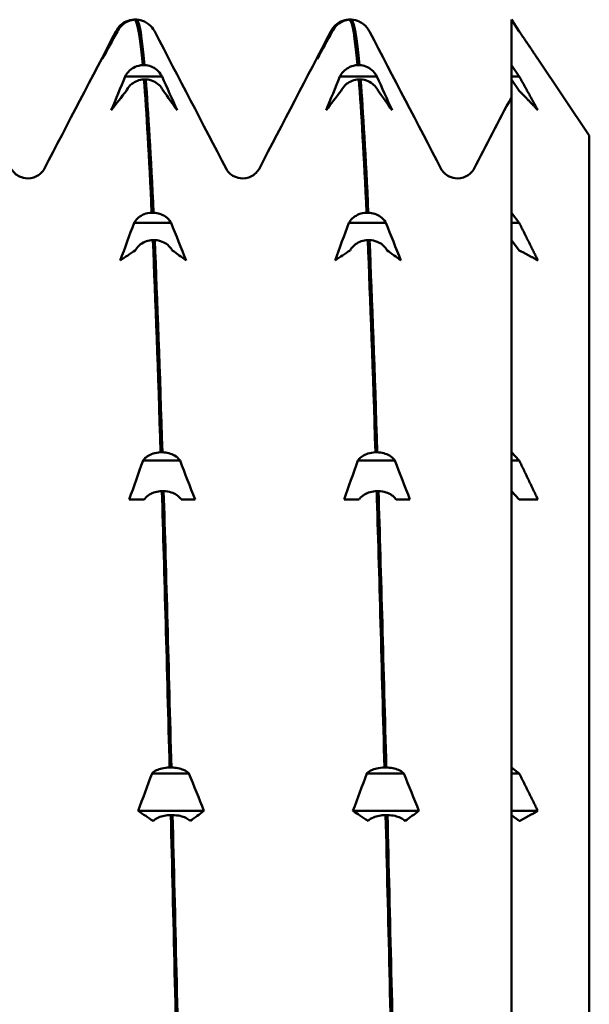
# Model space of a CAD drawing. Header units: millimetres. Extents: x 79 to 341, y 53 to 270.
# Tile 12 of 32: x 177 to 183, y 83 to 94. Entities that reach past the tile are written whole.
import ezdxf

# ---------------------------------------------------------------- set-up
doc = ezdxf.new("R2010")
doc.units = ezdxf.units.MM
doc.layers.add('Видимый контур (ГОСТ)', color=7, linetype='Continuous', lineweight=50)

msp = doc.modelspace()

# ---------------------------------------------------------------- linework, layer by layer
at = {"layer": 'Видимый контур (ГОСТ)'}
for p, q in [((178.018, 94.01), (178.031, 94.01)), ((178.05, 94.01), (178.031, 94.01)), ((180.329, 94.01), (180.342, 94.01)), ((180.361, 94.01), (180.342, 94.01)), ((182.08, 94.01), (182.08, 93.52)), ((182.165, 93.883), (182.08, 94.01)), ((177.828, 93.883), (177.834, 93.893)), ((177.842, 93.883), (177.828, 93.883)), ((177.847, 93.893), (177.842, 93.883)), ((180.14, 93.883), (180.145, 93.893)), ((180.153, 93.883), (180.14, 93.883)), ((180.158, 93.893), (180.153, 93.883)), ((182.918, 92.762), (182.365, 93.587)), ((178.114, 93.52), (178.133, 93.52)), ((180.425, 93.52), (180.445, 93.52)), ((182.08, 93.398), (182.08, 93.52)), ((182.08, 93.52), (182.165, 93.398)), ((177.925, 93.398), (177.93, 93.407)), ((178.322, 93.398), (177.925, 93.398)), ((178.146, 93.367), (178.127, 93.367)), ((178.317, 93.407), (178.322, 93.398)), ((180.236, 93.398), (180.241, 93.407)), ((180.634, 93.398), (180.236, 93.398)), ((180.458, 93.367), (180.438, 93.367)), ((180.628, 93.407), (180.634, 93.398)), ((182.165, 93.398), (182.08, 93.398)), ((182.08, 93.367), (182.08, 93.398)), ((182.165, 93.244), (182.08, 93.367)), ((182.08, 93.367), (182.08, 91.931)), ((177.943, 93.254), (177.938, 93.244)), ((178.335, 93.244), (178.33, 93.254)), ((180.254, 93.254), (180.249, 93.244)), ((180.647, 93.244), (180.642, 93.254)), ((182.918, 92.762), (182.918, 62.012)), ((178.21, 91.931), (178.23, 91.931)), ((180.522, 91.931), (180.541, 91.931)), ((182.08, 91.821), (182.08, 91.931)), ((182.08, 91.931), (182.165, 91.821)), ((178.021, 91.821), (178.026, 91.83)), ((178.419, 91.821), (178.021, 91.821)), ((178.413, 91.83), (178.419, 91.821)), ((180.332, 91.821), (180.338, 91.83)), ((180.73, 91.821), (180.332, 91.821)), ((180.725, 91.83), (180.73, 91.821)), ((182.165, 91.821), (182.08, 91.821)), ((182.08, 91.635), (182.08, 91.821)), ((178.243, 91.635), (178.223, 91.635)), ((180.554, 91.635), (180.535, 91.635)), ((182.165, 91.525), (182.08, 91.635)), ((182.08, 91.635), (182.08, 89.35)), ((178.039, 91.534), (178.034, 91.525)), ((178.432, 91.525), (178.427, 91.534)), ((180.351, 91.534), (180.346, 91.525)), ((180.743, 91.525), (180.738, 91.534)), ((178.306, 89.35), (178.326, 89.35)), ((180.618, 89.35), (180.637, 89.35)), ((182.08, 89.261), (182.08, 89.35)), ((182.08, 89.35), (182.165, 89.261)), ((178.117, 89.261), (178.123, 89.268)), ((178.515, 89.261), (178.117, 89.261)), ((178.51, 89.268), (178.515, 89.261)), ((180.429, 89.261), (180.434, 89.268)), ((180.826, 89.261), (180.429, 89.261)), ((180.821, 89.268), (180.826, 89.261)), ((182.165, 89.261), (182.08, 89.261)), ((182.08, 88.932), (182.08, 89.261)), ((178.339, 88.932), (178.32, 88.932)), ((180.65, 88.932), (180.631, 88.932)), ((182.165, 88.842), (182.08, 88.932)), ((182.08, 88.932), (182.08, 85.955)), ((178.13, 88.842), (177.969, 88.842)), ((178.136, 88.85), (178.13, 88.842)), ((178.528, 88.842), (178.523, 88.85)), ((178.677, 88.842), (178.528, 88.842)), ((180.442, 88.842), (180.28, 88.842)), ((180.447, 88.85), (180.442, 88.842)), ((180.839, 88.842), (180.834, 88.85)), ((180.988, 88.842), (180.839, 88.842)), ((178.403, 85.955), (178.422, 85.955)), ((180.714, 85.955), (180.734, 85.955)), ((182.08, 85.891), (182.08, 85.955)), ((182.08, 85.955), (182.165, 85.891)), ((178.214, 85.891), (178.219, 85.896)), ((178.611, 85.891), (178.214, 85.891)), ((178.606, 85.896), (178.611, 85.891)), ((180.525, 85.891), (180.53, 85.896)), ((180.923, 85.891), (180.525, 85.891)), ((180.917, 85.896), (180.923, 85.891)), ((182.165, 85.891), (182.08, 85.891)), ((182.08, 85.487), (182.08, 85.891)), ((178.773, 85.487), (178.065, 85.487)), ((181.085, 85.487), (180.376, 85.487)), ((182.08, 85.442), (182.08, 85.487)), ((182.365, 85.487), (182.08, 85.487)), ((178.232, 85.384), (178.227, 85.379)), ((178.435, 85.442), (178.416, 85.442)), ((178.624, 85.379), (178.619, 85.384)), ((180.543, 85.384), (180.538, 85.379)), ((180.747, 85.442), (180.727, 85.442)), ((180.936, 85.379), (180.931, 85.384)), ((182.165, 85.379), (182.08, 85.442)), ((182.08, 85.442), (182.08, 81.975))]:
    msp.add_line(p, q, dxfattribs=at)
for points in [[(177.824, 93.881), (177.836, 93.902), (177.85, 93.93), (177.89, 93.962)], [(178.031, 94.01), (178.058, 93.987), (178.086, 93.823), (178.114, 93.52)], [(178.133, 93.52), (178.106, 93.823), (178.078, 93.987), (178.05, 94.01)], [(180.136, 93.881), (180.147, 93.902), (180.162, 93.93), (180.202, 93.962)], [(180.342, 94.01), (180.37, 93.987), (180.397, 93.823), (180.425, 93.52)], [(180.445, 93.52), (180.417, 93.823), (180.389, 93.987), (180.361, 94.01)], [(177.053, 92.401), (177.31, 92.894), (177.567, 93.387), (177.824, 93.881)], [(177.842, 93.883), (177.787, 93.785), (177.733, 93.686), (177.68, 93.587)], [(177.68, 93.587), (177.729, 93.686), (177.778, 93.785), (177.828, 93.883)], [(178.243, 93.881), (178.5, 93.387), (178.757, 92.894), (179.014, 92.401)], [(179.365, 92.401), (179.622, 92.894), (179.879, 93.387), (180.136, 93.881)], [(180.153, 93.883), (180.099, 93.785), (180.045, 93.686), (179.991, 93.587)], [(179.991, 93.587), (180.04, 93.686), (180.09, 93.785), (180.14, 93.883)], [(180.554, 93.881), (180.812, 93.387), (181.069, 92.894), (181.326, 92.401)], [(177.776, 93.035), (177.825, 93.156), (177.875, 93.277), (177.925, 93.398)], [(178.127, 93.367), (178.155, 93.021), (178.182, 92.538), (178.21, 91.931)], [(178.23, 91.931), (178.202, 92.538), (178.174, 93.021), (178.146, 93.367)], [(178.322, 93.398), (178.377, 93.277), (178.431, 93.156), (178.484, 93.035)], [(180.087, 93.035), (180.136, 93.156), (180.186, 93.277), (180.236, 93.398)], [(180.438, 93.367), (180.466, 93.021), (180.494, 92.538), (180.522, 91.931)], [(180.541, 91.931), (180.513, 92.538), (180.485, 93.021), (180.458, 93.367)], [(180.634, 93.398), (180.688, 93.277), (180.742, 93.156), (180.796, 93.035)], [(177.938, 93.244), (177.884, 93.175), (177.83, 93.105), (177.776, 93.035)], [(178.484, 93.035), (178.435, 93.105), (178.385, 93.175), (178.335, 93.244)], [(180.249, 93.244), (180.195, 93.175), (180.141, 93.105), (180.087, 93.035)], [(180.796, 93.035), (180.746, 93.105), (180.697, 93.175), (180.647, 93.244)], [(181.676, 92.401), (181.811, 92.659), (181.945, 92.917), (182.08, 93.175)], [(177.872, 91.417), (177.921, 91.552), (177.971, 91.686), (178.021, 91.821)], [(178.419, 91.821), (178.473, 91.686), (178.527, 91.552), (178.581, 91.417)], [(180.184, 91.417), (180.233, 91.552), (180.282, 91.686), (180.332, 91.821)], [(180.73, 91.821), (180.784, 91.686), (180.838, 91.552), (180.892, 91.417)], [(178.223, 91.635), (178.251, 90.989), (178.279, 90.221), (178.306, 89.35)], [(178.326, 89.35), (178.298, 90.221), (178.27, 90.989), (178.243, 91.635)], [(180.535, 91.635), (180.562, 90.989), (180.59, 90.221), (180.618, 89.35)], [(180.637, 89.35), (180.61, 90.221), (180.582, 90.989), (180.554, 91.635)], [(178.034, 91.525), (177.98, 91.489), (177.926, 91.453), (177.872, 91.417)], [(178.581, 91.417), (178.531, 91.453), (178.482, 91.489), (178.432, 91.525)], [(180.346, 91.525), (180.291, 91.489), (180.237, 91.453), (180.184, 91.417)], [(180.892, 91.417), (180.843, 91.453), (180.793, 91.489), (180.743, 91.525)], [(177.969, 88.842), (178.018, 88.982), (178.067, 89.121), (178.117, 89.261)], [(178.515, 89.261), (178.569, 89.121), (178.623, 88.982), (178.677, 88.842)], [(180.28, 88.842), (180.329, 88.982), (180.379, 89.121), (180.429, 89.261)], [(180.826, 89.261), (180.881, 89.121), (180.935, 88.982), (180.988, 88.842)], [(178.32, 88.932), (178.347, 88.03), (178.375, 87.029), (178.403, 85.955)], [(178.422, 85.955), (178.394, 87.029), (178.367, 88.03), (178.339, 88.932)], [(180.631, 88.932), (180.659, 88.03), (180.686, 87.029), (180.714, 85.955)], [(180.734, 85.955), (180.706, 87.029), (180.678, 88.03), (180.65, 88.932)], [(178.065, 85.487), (178.114, 85.622), (178.164, 85.757), (178.214, 85.891)], [(178.611, 85.891), (178.666, 85.757), (178.72, 85.622), (178.773, 85.487)], [(180.376, 85.487), (180.425, 85.622), (180.475, 85.757), (180.525, 85.891)], [(180.923, 85.891), (180.977, 85.757), (181.031, 85.622), (181.085, 85.487)], [(178.227, 85.379), (178.172, 85.415), (178.119, 85.451), (178.065, 85.487)], [(178.773, 85.487), (178.724, 85.451), (178.674, 85.415), (178.624, 85.379)], [(181.085, 85.487), (181.035, 85.451), (180.986, 85.415), (180.936, 85.379)], [(178.416, 85.442), (178.444, 84.346), (178.471, 83.18), (178.499, 81.975)], [(178.518, 81.975), (178.491, 83.18), (178.463, 84.346), (178.435, 85.442)], [(180.727, 85.442), (180.755, 84.346), (180.783, 83.18), (180.81, 81.975)], [(180.83, 81.975), (180.802, 83.18), (180.774, 84.346), (180.747, 85.442)]]:
    msp.add_open_spline(points, degree=3, dxfattribs=at)
for points, knots in [([(177.834, 93.893), (177.845, 93.914), (177.859, 93.934), (177.894, 93.967), (177.914, 93.98), (177.962, 94.002), (177.989, 94.009), (178.018, 94.01)], [-0.02287204, -0.02287204, -0.02287204, -0.02287204, -0.01567294, -0.01567294, -0.00847425, -0.00847425, 0, 0, 0, 0]), ([(178.031, 94.01), (178.007, 94.009), (177.983, 94.004), (177.938, 93.986), (177.917, 93.974), (177.878, 93.94), (177.86, 93.918), (177.847, 93.893)], [-0.02286575, -0.02286575, -0.02286575, -0.02286575, -0.01566856, -0.01566856, -0.00847177, -0.00847177, 0, 0, 0, 0]), ([(178.177, 93.962), (178.163, 93.973), (178.148, 93.983), (178.106, 94.002), (178.078, 94.009), (178.05, 94.01)], [-0.01387742, -0.01387742, -0.01387742, -0.01387742, -0.00847425, -0.00847425, 0, 0, 0, 0]), ([(178.177, 93.962), (178.21, 93.936), (178.226, 93.911), (178.239, 93.888), (178.241, 93.884), (178.243, 93.881)], [0, 0, 0, 0, 0.03497996, 0.03497996, 0.04236746, 0.04236746, 0.04236746, 0.04236746]), ([(180.145, 93.893), (180.156, 93.914), (180.171, 93.934), (180.205, 93.967), (180.225, 93.98), (180.273, 94.002), (180.301, 94.009), (180.329, 94.01)], [-0.02287204, -0.02287204, -0.02287204, -0.02287204, -0.01567294, -0.01567294, -0.00847425, -0.00847425, 0, 0, 0, 0]), ([(180.342, 94.01), (180.318, 94.009), (180.294, 94.004), (180.25, 93.986), (180.229, 93.974), (180.189, 93.94), (180.171, 93.918), (180.158, 93.893)], [-0.02286575, -0.02286575, -0.02286575, -0.02286575, -0.01566856, -0.01566856, -0.00847177, -0.00847177, 0, 0, 0, 0]), ([(180.489, 93.962), (180.475, 93.973), (180.459, 93.983), (180.417, 94.002), (180.39, 94.009), (180.361, 94.01)], [-0.01387742, -0.01387742, -0.01387742, -0.01387742, -0.00847425, -0.00847425, 0, 0, 0, 0]), ([(180.489, 93.962), (180.522, 93.936), (180.537, 93.911), (180.55, 93.888), (180.553, 93.884), (180.554, 93.881)], [0, 0, 0, 0, 0.03497996, 0.03497996, 0.04236746, 0.04236746, 0.04236746, 0.04236746]), ([(177.93, 93.407), (177.941, 93.428), (177.956, 93.446), (177.99, 93.478), (178.01, 93.491), (178.058, 93.512), (178.086, 93.519), (178.114, 93.52)], [-0.02287204, -0.02287204, -0.02287204, -0.02287204, -0.01567294, -0.01567294, -0.00847425, -0.00847425, 0, 0, 0, 0]), ([(178.133, 93.52), (178.157, 93.519), (178.181, 93.514), (178.226, 93.497), (178.246, 93.485), (178.286, 93.453), (178.304, 93.431), (178.317, 93.407)], [-0.02286575, -0.02286575, -0.02286575, -0.02286575, -0.01566856, -0.01566856, -0.00847177, -0.00847177, 0, 0, 0, 0]), ([(180.241, 93.407), (180.252, 93.428), (180.267, 93.446), (180.302, 93.478), (180.322, 93.491), (180.369, 93.512), (180.397, 93.519), (180.425, 93.52)], [-0.02287204, -0.02287204, -0.02287204, -0.02287204, -0.01567294, -0.01567294, -0.00847425, -0.00847425, 0, 0, 0, 0]), ([(180.445, 93.52), (180.469, 93.519), (180.492, 93.514), (180.537, 93.497), (180.558, 93.485), (180.598, 93.453), (180.615, 93.431), (180.628, 93.407)], [-0.02286575, -0.02286575, -0.02286575, -0.02286575, -0.01566856, -0.01566856, -0.00847177, -0.00847177, 0, 0, 0, 0]), ([(178.127, 93.367), (178.103, 93.366), (178.079, 93.361), (178.035, 93.344), (178.014, 93.332), (177.974, 93.3), (177.956, 93.278), (177.943, 93.254)], [-0.02286575, -0.02286575, -0.02286575, -0.02286575, -0.01566856, -0.01566856, -0.00847177, -0.00847177, 0, 0, 0, 0]), ([(178.33, 93.254), (178.319, 93.275), (178.305, 93.293), (178.27, 93.325), (178.25, 93.338), (178.202, 93.359), (178.175, 93.366), (178.146, 93.367)], [-0.02287204, -0.02287204, -0.02287204, -0.02287204, -0.01567294, -0.01567294, -0.00847425, -0.00847425, 0, 0, 0, 0]), ([(180.438, 93.367), (180.414, 93.366), (180.391, 93.361), (180.346, 93.344), (180.325, 93.332), (180.285, 93.3), (180.268, 93.278), (180.254, 93.254)], [-0.02286575, -0.02286575, -0.02286575, -0.02286575, -0.01566856, -0.01566856, -0.00847177, -0.00847177, 0, 0, 0, 0]), ([(180.642, 93.254), (180.631, 93.275), (180.616, 93.293), (180.581, 93.325), (180.561, 93.338), (180.514, 93.359), (180.486, 93.366), (180.458, 93.367)], [-0.02287204, -0.02287204, -0.02287204, -0.02287204, -0.01567294, -0.01567294, -0.00847425, -0.00847425, 0, 0, 0, 0]), ([(176.703, 92.401), (176.707, 92.393), (176.714, 92.378), (176.749, 92.345), (176.766, 92.331), (176.814, 92.309), (176.846, 92.3), (176.878, 92.3)], [0, 0, 0, 0, 0.03595059, 0.03595059, 0.0548056, 0.0548056, 0.07436259, 0.07436259, 0.07436259, 0.07436259]), ([(176.878, 92.3), (176.924, 92.3), (176.967, 92.318), (177.017, 92.352), (177.03, 92.367), (177.047, 92.389), (177.051, 92.396), (177.053, 92.401)], [0, 0, 0, 0, 0.02780266, 0.02780266, 0.05196062, 0.05196062, 0.07433052, 0.07433052, 0.07433052, 0.07433052]), ([(179.014, 92.401), (179.018, 92.393), (179.025, 92.378), (179.06, 92.345), (179.078, 92.331), (179.126, 92.309), (179.157, 92.3), (179.189, 92.3)], [0, 0, 0, 0, 0.03595059, 0.03595059, 0.0548056, 0.0548056, 0.07436259, 0.07436259, 0.07436259, 0.07436259]), ([(179.189, 92.3), (179.235, 92.3), (179.279, 92.318), (179.329, 92.352), (179.342, 92.367), (179.358, 92.389), (179.362, 92.396), (179.365, 92.401)], [0, 0, 0, 0, 0.02780266, 0.02780266, 0.05196062, 0.05196062, 0.07433052, 0.07433052, 0.07433052, 0.07433052]), ([(181.326, 92.401), (181.33, 92.393), (181.337, 92.378), (181.372, 92.345), (181.389, 92.331), (181.437, 92.309), (181.469, 92.3), (181.501, 92.3)], [0, 0, 0, 0, 0.03595059, 0.03595059, 0.0548056, 0.0548056, 0.07436259, 0.07436259, 0.07436259, 0.07436259]), ([(181.501, 92.3), (181.546, 92.3), (181.59, 92.318), (181.64, 92.352), (181.653, 92.367), (181.67, 92.389), (181.673, 92.396), (181.676, 92.401)], [0, 0, 0, 0, 0.02780266, 0.02780266, 0.05196062, 0.05196062, 0.07433052, 0.07433052, 0.07433052, 0.07433052]), ([(178.026, 91.83), (178.037, 91.848), (178.052, 91.865), (178.087, 91.893), (178.107, 91.905), (178.154, 91.924), (178.182, 91.93), (178.21, 91.931)], [-0.02287204, -0.02287204, -0.02287204, -0.02287204, -0.01567294, -0.01567294, -0.00847425, -0.00847425, 0, 0, 0, 0]), ([(178.23, 91.931), (178.254, 91.93), (178.277, 91.926), (178.322, 91.91), (178.343, 91.9), (178.383, 91.871), (178.4, 91.851), (178.413, 91.83)], [-0.02286575, -0.02286575, -0.02286575, -0.02286575, -0.01566856, -0.01566856, -0.00847177, -0.00847177, 0, 0, 0, 0]), ([(180.338, 91.83), (180.349, 91.848), (180.363, 91.865), (180.398, 91.893), (180.418, 91.905), (180.466, 91.924), (180.493, 91.93), (180.522, 91.931)], [-0.02287204, -0.02287204, -0.02287204, -0.02287204, -0.01567294, -0.01567294, -0.00847425, -0.00847425, 0, 0, 0, 0]), ([(180.541, 91.931), (180.565, 91.93), (180.589, 91.926), (180.633, 91.91), (180.654, 91.9), (180.694, 91.871), (180.712, 91.851), (180.725, 91.83)], [-0.02286575, -0.02286575, -0.02286575, -0.02286575, -0.01566856, -0.01566856, -0.00847177, -0.00847177, 0, 0, 0, 0]), ([(178.223, 91.635), (178.199, 91.634), (178.176, 91.63), (178.131, 91.615), (178.11, 91.604), (178.07, 91.575), (178.052, 91.556), (178.039, 91.534)], [-0.02286575, -0.02286575, -0.02286575, -0.02286575, -0.01566856, -0.01566856, -0.00847177, -0.00847177, 0, 0, 0, 0]), ([(178.427, 91.534), (178.415, 91.552), (178.401, 91.569), (178.366, 91.598), (178.346, 91.609), (178.299, 91.628), (178.271, 91.634), (178.243, 91.635)], [-0.02287204, -0.02287204, -0.02287204, -0.02287204, -0.01567294, -0.01567294, -0.00847425, -0.00847425, 0, 0, 0, 0]), ([(180.535, 91.635), (180.511, 91.634), (180.487, 91.63), (180.442, 91.615), (180.422, 91.604), (180.382, 91.575), (180.364, 91.556), (180.351, 91.534)], [-0.02286575, -0.02286575, -0.02286575, -0.02286575, -0.01566856, -0.01566856, -0.00847177, -0.00847177, 0, 0, 0, 0]), ([(180.738, 91.534), (180.727, 91.552), (180.712, 91.569), (180.678, 91.598), (180.658, 91.609), (180.61, 91.628), (180.582, 91.634), (180.554, 91.635)], [-0.02287204, -0.02287204, -0.02287204, -0.02287204, -0.01567294, -0.01567294, -0.00847425, -0.00847425, 0, 0, 0, 0]), ([(178.123, 89.268), (178.134, 89.283), (178.148, 89.296), (178.183, 89.32), (178.203, 89.329), (178.25, 89.345), (178.278, 89.349), (178.306, 89.35)], [-0.02287204, -0.02287204, -0.02287204, -0.02287204, -0.01567294, -0.01567294, -0.00847425, -0.00847425, 0, 0, 0, 0]), ([(178.326, 89.35), (178.35, 89.35), (178.373, 89.346), (178.418, 89.334), (178.439, 89.325), (178.479, 89.301), (178.497, 89.285), (178.51, 89.268)], [-0.02286575, -0.02286575, -0.02286575, -0.02286575, -0.01566856, -0.01566856, -0.00847177, -0.00847177, 0, 0, 0, 0]), ([(180.434, 89.268), (180.445, 89.283), (180.46, 89.296), (180.494, 89.32), (180.514, 89.329), (180.562, 89.345), (180.59, 89.349), (180.618, 89.35)], [-0.02287204, -0.02287204, -0.02287204, -0.02287204, -0.01567294, -0.01567294, -0.00847425, -0.00847425, 0, 0, 0, 0]), ([(180.637, 89.35), (180.661, 89.35), (180.685, 89.346), (180.73, 89.334), (180.75, 89.325), (180.79, 89.301), (180.808, 89.285), (180.821, 89.268)], [-0.02286575, -0.02286575, -0.02286575, -0.02286575, -0.01566856, -0.01566856, -0.00847177, -0.00847177, 0, 0, 0, 0]), ([(178.32, 88.932), (178.296, 88.931), (178.272, 88.928), (178.227, 88.916), (178.206, 88.907), (178.167, 88.883), (178.149, 88.867), (178.136, 88.85)], [-0.02286575, -0.02286575, -0.02286575, -0.02286575, -0.01566856, -0.01566856, -0.00847177, -0.00847177, 0, 0, 0, 0]), ([(178.523, 88.85), (178.512, 88.865), (178.497, 88.878), (178.462, 88.902), (178.442, 88.911), (178.395, 88.927), (178.367, 88.931), (178.339, 88.932)], [-0.02287204, -0.02287204, -0.02287204, -0.02287204, -0.01567294, -0.01567294, -0.00847425, -0.00847425, 0, 0, 0, 0]), ([(180.631, 88.932), (180.607, 88.931), (180.583, 88.928), (180.539, 88.916), (180.518, 88.907), (180.478, 88.883), (180.46, 88.867), (180.447, 88.85)], [-0.02286575, -0.02286575, -0.02286575, -0.02286575, -0.01566856, -0.01566856, -0.00847177, -0.00847177, 0, 0, 0, 0]), ([(180.834, 88.85), (180.823, 88.865), (180.809, 88.878), (180.774, 88.902), (180.754, 88.911), (180.706, 88.927), (180.679, 88.931), (180.65, 88.932)], [-0.02287204, -0.02287204, -0.02287204, -0.02287204, -0.01567294, -0.01567294, -0.00847425, -0.00847425, 0, 0, 0, 0]), ([(178.219, 85.896), (178.23, 85.907), (178.244, 85.917), (178.279, 85.933), (178.299, 85.94), (178.347, 85.951), (178.375, 85.954), (178.403, 85.955)], [-0.02287204, -0.02287204, -0.02287204, -0.02287204, -0.01567294, -0.01567294, -0.00847425, -0.00847425, 0, 0, 0, 0]), ([(178.422, 85.955), (178.446, 85.954), (178.47, 85.952), (178.515, 85.943), (178.535, 85.937), (178.575, 85.92), (178.593, 85.909), (178.606, 85.896)], [-0.02286575, -0.02286575, -0.02286575, -0.02286575, -0.01566856, -0.01566856, -0.00847177, -0.00847177, 0, 0, 0, 0]), ([(180.53, 85.896), (180.541, 85.907), (180.556, 85.917), (180.591, 85.933), (180.611, 85.94), (180.658, 85.951), (180.686, 85.954), (180.714, 85.955)], [-0.02287204, -0.02287204, -0.02287204, -0.02287204, -0.01567294, -0.01567294, -0.00847425, -0.00847425, 0, 0, 0, 0]), ([(180.734, 85.955), (180.758, 85.954), (180.781, 85.952), (180.826, 85.943), (180.847, 85.937), (180.887, 85.92), (180.904, 85.909), (180.917, 85.896)], [-0.02286575, -0.02286575, -0.02286575, -0.02286575, -0.01566856, -0.01566856, -0.00847177, -0.00847177, 0, 0, 0, 0]), ([(180.538, 85.379), (180.508, 85.399), (180.478, 85.419), (180.425, 85.455), (180.4, 85.471), (180.376, 85.487)], [-0.10091628, -0.10091628, -0.10091628, -0.10091628, -0.07621371, -0.07621371, -0.05607151, -0.05607151, -0.05607151, -0.05607151]), ([(178.416, 85.442), (178.392, 85.442), (178.368, 85.439), (178.323, 85.431), (178.303, 85.425), (178.263, 85.408), (178.245, 85.397), (178.232, 85.384)], [-0.02286575, -0.02286575, -0.02286575, -0.02286575, -0.01566856, -0.01566856, -0.00847177, -0.00847177, 0, 0, 0, 0]), ([(178.619, 85.384), (178.608, 85.395), (178.594, 85.404), (178.559, 85.421), (178.539, 85.428), (178.491, 85.439), (178.463, 85.442), (178.435, 85.442)], [-0.02287204, -0.02287204, -0.02287204, -0.02287204, -0.01567294, -0.01567294, -0.00847425, -0.00847425, 0, 0, 0, 0]), ([(180.727, 85.442), (180.703, 85.442), (180.68, 85.439), (180.635, 85.431), (180.614, 85.425), (180.574, 85.408), (180.556, 85.397), (180.543, 85.384)], [-0.02286575, -0.02286575, -0.02286575, -0.02286575, -0.01566856, -0.01566856, -0.00847177, -0.00847177, 0, 0, 0, 0]), ([(180.931, 85.384), (180.919, 85.395), (180.905, 85.404), (180.87, 85.421), (180.85, 85.428), (180.803, 85.439), (180.775, 85.442), (180.747, 85.442)], [-0.02287204, -0.02287204, -0.02287204, -0.02287204, -0.01567294, -0.01567294, -0.00847425, -0.00847425, 0, 0, 0, 0])]:
    msp.add_open_spline(points, degree=3, knots=knots, dxfattribs=at)
for points, weights in [([(182.365, 93.587), (182.267, 93.734), (182.165, 93.883)], [1.0006876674, 1.00056011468, 1.00026890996]), ([(182.165, 93.398), (182.267, 93.215), (182.365, 93.035)], [1.00026890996, 1.00056011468, 1.0006876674]), ([(182.365, 93.035), (182.267, 93.139), (182.165, 93.244)], [1.0006876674, 1.00056011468, 1.00026890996]), ([(182.165, 91.821), (182.267, 91.617), (182.365, 91.417)], [1.00026890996, 1.00056011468, 1.0006876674]), ([(182.365, 91.417), (182.267, 91.471), (182.165, 91.525)], [1.0006876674, 1.00056011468, 1.00026890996]), ([(182.165, 89.261), (182.267, 89.05), (182.365, 88.842)], [1.00026890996, 1.00056011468, 1.0006876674]), ([(182.365, 88.842), (182.267, 88.842), (182.165, 88.842)], [1.0006876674, 1.00056011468, 1.00026890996]), ([(182.165, 85.891), (182.267, 85.687), (182.365, 85.487)], [1.00026890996, 1.00056011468, 1.0006876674]), ([(182.365, 85.487), (182.267, 85.434), (182.165, 85.379)], [1.0006876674, 1.00056011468, 1.00026890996])]:
    msp.add_rational_spline(points, weights, degree=2, dxfattribs=at)

doc.saveas('drawing.dxf')
